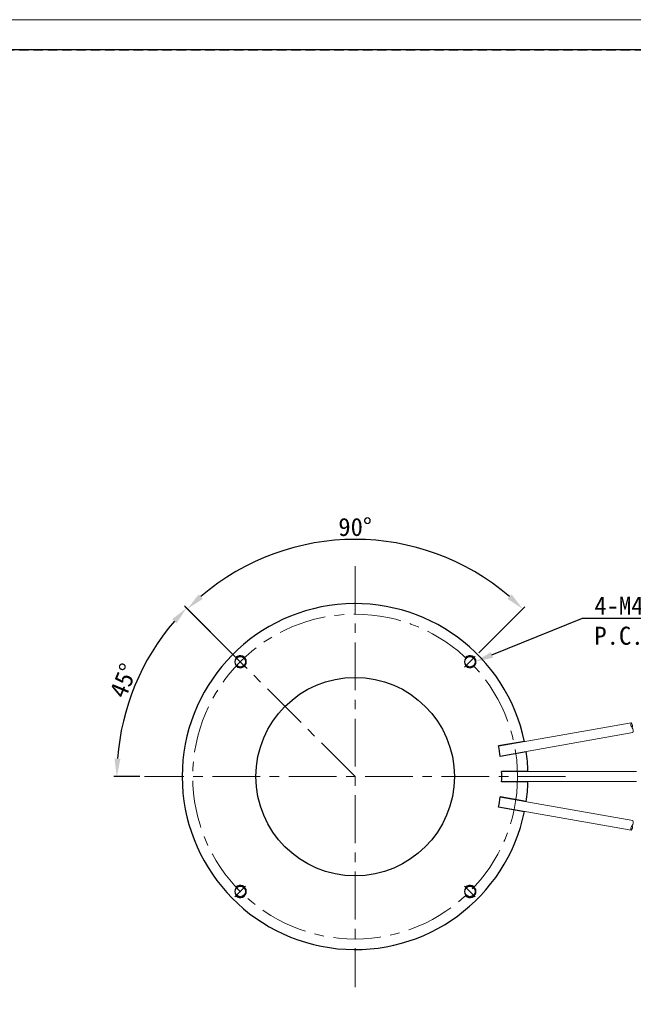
# Model space of a CAD drawing. Header units: millimetres. Extents: x -201 to 202, y 143 to 428.
# Tile 3 of 9: x 13 to 115, y 264 to 428. Entities that reach past the tile are written whole.
import ezdxf
from ezdxf import colors
from ezdxf.entities.mleader import LeaderData, LeaderLine
from ezdxf.math import Vec2, Vec3

# ---------------------------------------------------------------- set-up
doc = ezdxf.new("R2010")
doc.units = ezdxf.units.MM
doc.header["$LTSCALE"] = 0.25
doc.linetypes.add('CENTER', pattern=[50.8, 31.75, -6.35, 6.35, -6.35])
doc.linetypes.add('HIDDEN', pattern=[9.525, 6.35, -3.175])
doc.layers.add('BASE', color=7, linetype='Continuous')
doc.layers.add('FORM', color=7, linetype='Continuous')
for name, color, linetype, lineweight in [('CABLE 3P', 7, 'Continuous', 20), ('CENTER', 1, 'CENTER', 9), ('DIMENSION', 6, 'Continuous', 15)]:
    doc.layers.add(name, color=color, linetype=linetype, lineweight=lineweight)
doc.layers.add('EMPTY LINE', color=252, linetype='Continuous', lineweight=0, plot=False)
doc.styles.add('VS Standard', font='msgothic.ttc', dxfattribs={"height": 3})
doc.dimstyles.new('VS Standard x0.5', dxfattribs={"dimtxt": 3, "dimasz": 3, "dimexe": 0.5, "dimexo": 0.8, "dimgap": 0.5, "dimtad": 3, "dimlfac": 2, "dimrnd": 0.0001, "dimzin": 9, "dimdsep": 46, "dimtxsty": 'VS Standard', "dimcen": 0, "dimaunit": 1, "dimadec": 0, "dimazin": 2, "dimtfac": 1, "dimtmove": 0, "dimatfit": 3, "dimfxl": 1, "dimtolj": 1, "dimtzin": 0, "dimarcsym": 0})

# ---------------------------------------------------------------- blocks, each defined once
blk = doc.blocks.new('*D68')
at = {"layer": 'Defpoints', "color": 0}
for p in [(34.6, 321.75), (49.83, 321.03), (33.93, 301.93), (68.93, 301.93), (103.93, 301.93)]:
    blk.add_point(p, dxfattribs=at)
at = {"layer": 'DIMENSION', "color": 0, "lineweight": -2}
for p, q in [((49.27, 321.59), (40.55, 330.31)), ((33.13, 301.93), (28.79, 301.93))]:
    blk.add_line(p, q, dxfattribs=at)
blk.add_arc((68.93, 301.93), 39.63, 139.3383, 175.6617, dxfattribs=at)
at = {"layer": 'DIMENSION', "color": 0}
for points in [[(39.23, 327.42), (38.5, 328.1), (40.9, 329.96)], [(28.91, 304.95), (29.91, 304.91), (29.29, 301.93)]]:
    blk.add_solid(points, dxfattribs=at)
at = {"layer": 'DIMENSION', "color": 0, "insert": (30.42, 317.89), "char_height": 3, "attachment_point": 5, "rotation": 67.5, "style": 'VS Standard'}
blk.add_mtext('\\A1;45%%d', dxfattribs=at)
blk = doc.blocks.new('*D77')
at = {"layer": 'Defpoints', "color": 0}
for p in [(79.13, 340.02), (49.83, 321.03), (88.9, 321.91), (87.13, 320.14), (68.93, 301.93)]:
    blk.add_point(p, dxfattribs=at)
at = {"layer": 'DIMENSION', "color": 0, "lineweight": -2}
for p, q in [((49.27, 321.59), (40.69, 330.16)), ((89.47, 322.48), (97.16, 330.16))]:
    blk.add_line(p, q, dxfattribs=at)
blk.add_arc((68.93, 301.93), 39.43, 49.3609, 130.6391, dxfattribs=at)
at = {"layer": 'DIMENSION', "color": 0}
for points in [[(42.91, 332.22), (43.59, 331.48), (41.05, 329.81)], [(94.26, 331.48), (94.94, 332.22), (96.8, 329.81)]]:
    blk.add_solid(points, dxfattribs=at)
at = {"layer": 'DIMENSION', "color": 0, "insert": (68.93, 343.41), "char_height": 3, "attachment_point": 5, "style": 'VS Standard'}
blk.add_mtext('\\A1;90%%d', dxfattribs=at)

msp = doc.modelspace()

# ---------------------------------------------------------------- linework, layer by layer
at = {"layer": 'BASE', "linetype": 'Continuous'}
for p, q in [((97.0734, 307.7854), (92.7625, 307.0253)), ((97.3773, 306.062), (93.0664, 305.3019)), ((97.6619, 302.8087), (93.2846, 302.8087)), ((97.6619, 301.0587), (93.2846, 301.0587)), ((97.3773, 297.8053), (93.0664, 298.5654)), ((97.0734, 296.0819), (92.7625, 296.842))]:
    msp.add_line(p, q, dxfattribs=at)
at = {"layer": 'BASE'}
for centre in [(49.8334, 321.0255), (88.0172, 321.0255), (49.8334, 282.8418), (88.0172, 282.8418)]:
    msp.add_circle(centre, 0.875, dxfattribs=at)
at = {"layer": 'BASE', "linetype": 'Continuous'}
msp.add_circle((68.9253, 301.9337), 16.5, dxfattribs=at)
for radius, start, end in [(28.75, 11.640708, 348.359292), (28.75, 11.640708, 11.744054), (24.375, 7.942786, 12.057214), (28.75, 1.744054, 8.359292), (28.75, 8.255946, 8.359292), (24.375, 357.942786, 2.057214), (28.75, 1.640708, 1.744054), (28.75, 351.640708, 358.255946), (28.75, 358.255946, 358.359292), (24.375, 347.942786, 352.057214), (28.75, 351.640708, 351.744054), (28.75, 348.255946, 348.359292)]:
    msp.add_arc((68.9253, 301.9337), radius, start, end, dxfattribs=at)
at = {"layer": 'BASE'}
for centre in [(49.8334, 321.0255), (88.0172, 321.0255), (49.8334, 282.8418), (88.0172, 282.8418)]:
    msp.add_arc(centre, 1, 225, 136.061094, dxfattribs=at)
at = {"layer": 'CABLE 3P'}
for p, q in [((114.8337, 310.8644), (92.7733, 306.9746)), ((93.0592, 305.3533), (115.1196, 309.2431)), ((115.6871, 302.7568), (93.2864, 302.7568)), ((102.6, 302.7568), (93.3003, 302.7568)), ((93.2864, 301.1105), (115.6871, 301.1105)), ((102.6, 301.1105), (93.3003, 301.1105)), ((93.0592, 298.5141), (115.1196, 294.6242)), ((114.8337, 293.0029), (92.7733, 296.8927))]:
    msp.add_line(p, q, dxfattribs=at)
for centre, start, end in [((115.5537, 310.5734), 157.994617, 222.005383), ((114.2567, 310.3447), 337.994617, 42.005383), ((114.3996, 309.5341), 337.994617, 42.005383), ((114.3996, 294.3332), 317.994617, 22.005383), ((115.5537, 293.2939), 137.994617, 202.005383), ((114.2567, 293.5226), 317.994617, 22.005383)]:
    msp.add_arc(centre, 0.7766, start, end, dxfattribs=at)
at = {"layer": 'CENTER'}
for p, q in [((68.9253, 336.9337), (68.9253, 266.9337)), ((50.7173, 320.1417), (48.9495, 321.9094)), ((68.9253, 301.9337), (49.8334, 321.0255)), ((87.1333, 320.1417), (88.901, 321.9094)), ((103.9253, 301.9337), (33.9253, 301.9337)), ((50.7173, 283.7257), (48.9495, 281.9579)), ((87.1333, 283.7257), (88.901, 281.9579))]:
    msp.add_line(p, q, dxfattribs=at)
msp.add_circle((68.9253, 301.9337), 27, dxfattribs=at)
at = {"layer": 'EMPTY LINE'}
msp.add_line((201.5, 427.75), (-201.5, 427.75), dxfattribs=at)
at = {"layer": 'FORM', "linetype": 'HIDDEN'}
msp.add_lwpolyline([(-196.5, 422.75), (196.5, 422.75), (196.5, 147.75), (-196.5, 147.75)], close=True, dxfattribs=at)
at = {"layer": 'FORM'}
msp.add_lwpolyline([(-196.5, 422.75), (-196.5, 147.75), (-78.5, 147.75), (-78.5, 159.75), (16.5, 159.75), (16.5, 177.25), (196.5, 177.25), (196.5, 422.75), (-196.5, 422.75)], close=True, dxfattribs=at)

# ---------------------------------------------------------------- dimensions: what is measured, and where the dimension line sits
at = {"layer": 'DIMENSION'}
for base, line2, picture, middle in [((79.1292, 340.0153), ((87.1333, 320.1417), (88.901, 321.9094)), '*D77', (68.9253, 343.4112)), ((34.6043, 321.7489), ((103.9253, 301.9337), (33.9253, 301.9337)), '*D68', (30.4153, 317.885))]:
    dim = msp.add_angular_dim_2l(base=base, line1=((68.9253, 301.9337), (49.8334, 321.0255)), line2=line2, dimstyle='VS Standard x0.5', dxfattribs=at)
    dim.commit()
    dim.dimension.update_dxf_attribs({"geometry": picture, "text_midpoint": middle})

# ---------------------------------------------------------------- leaders
ml = msp.add_multileader_mtext('Standard', dxfattribs=at)
ml.set_content('4-M4xDP5 \\PP.C.D.108', color=256, style='VS Standard')
ml.set_leader_properties()
ml.build(insert=Vec2(0, 0))
ml.multileader.update_dxf_attribs({"text_left_attachment_type": 6, "text_right_attachment_type": 6, "dogleg_length": 1, "arrow_head_size": 3})
ctx = ml.context
ctx.base_point, ctx.char_height, ctx.arrow_head_size, ctx.landing_gap_size, ctx.plane_origin = Vec3(98.6187, 326.7167), 3, 3, 1, Vec3(-115.2962, 134.897)
ctx.left_attachment, ctx.right_attachment = 6, 6
notes = []
notes.append((ctx, [(0, (1, 1, 0), (106.7082, 328.2529), (1, 0), 1, [(0, [(88.8922, 321.0255)], 0, [])])]))
ctx.mtext.insert = Vec3(108.7082, 331.8529)
for ctx, leaders in notes:
    for number, flags, end, landing, length, lines in leaders:
        leader = LeaderData()
        leader.index, (leader.has_last_leader_line, leader.has_dogleg_vector, leader.attachment_direction) = number, flags
        leader.last_leader_point, leader.dogleg_vector, leader.dogleg_length = Vec3(end), Vec3(landing), length
        for number, points, colour, breaks in lines:
            line = LeaderLine()
            line.index, line.vertices, line.color, line.breaks = number, Vec3.list(points), colors.encode_raw_color(colour), breaks
            leader.lines.append(line)
        ctx.leaders.append(leader)

doc.saveas('drawing.dxf')
